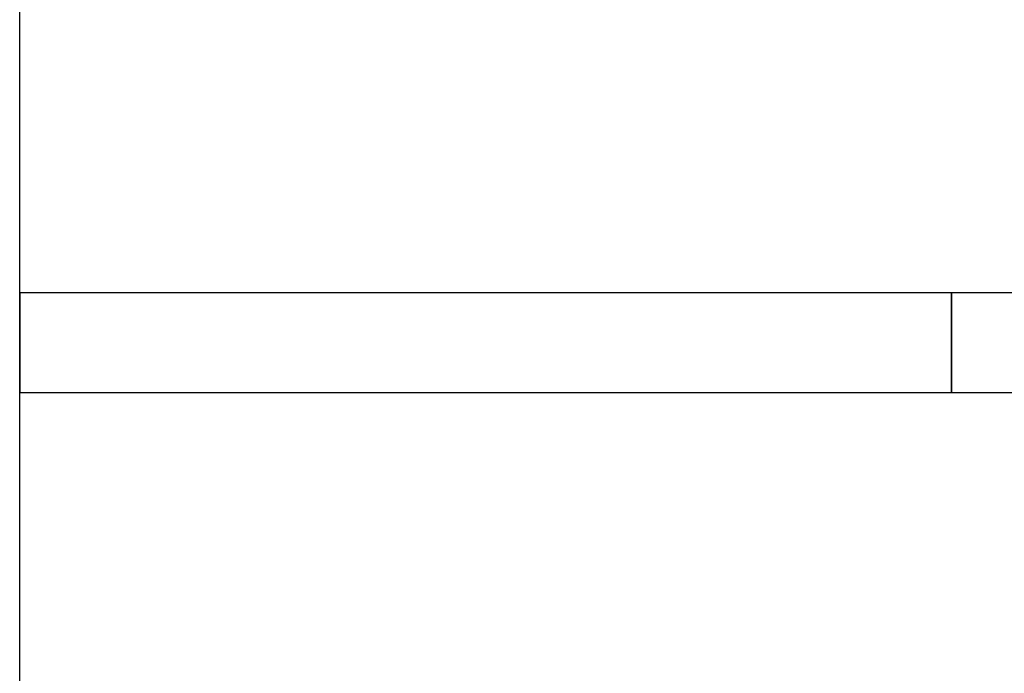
# Model space of a CAD drawing. Header units: metres. Extents: x 397.7 to 427.5, y 12.7 to 28.4.
# Tile 24 of 133: x 404.437 to 405.426, y 25.547 to 26.204. Entities that reach past the tile are written whole.
import ezdxf

# ---------------------------------------------------------------- set-up
doc = ezdxf.new("R2010")
doc.units = ezdxf.units.M
doc.layers.add('A-WALL-____-MCUT', color=7, linetype='Continuous', lineweight=25)
doc.layers.add('A-WALL-____-OTLN', color=7, linetype='Continuous', lineweight=25)

# ---------------------------------------------------------------- blocks, each defined once
blk = doc.blocks.new('Family - Evans P4-154019-07_ENLLUMENAT_P4')
at = {"layer": 'A-WALL-____-MCUT', "color": 253, "true_color": 0xaaaaaa}
blk.add_line((0, 0), (4.54879, 0), dxfattribs=at)
at = {"layer": 'A-WALL-____-OTLN', "color": 253, "true_color": 0xaaaaaa}
blk.add_line((0, 0), (4.54879, 0), dxfattribs=at)
at = {"layer": 'A-WALL-____-OTLN', "color": 253, "lineweight": 18, "true_color": 0xaaaaaa}
blk.add_line((0, 0), (4.54879, 0), dxfattribs=at)
blk = doc.blocks.new('Family - Evans P4-154158-07_ENLLUMENAT_P4')
at = {"layer": 'A-WALL-____-MCUT', "color": 253, "true_color": 0xaaaaaa}
for p, q in [((0.14208, 0.1), (0, 0.1)), ((0, 0.1), (0, 0)), ((0, 0), (0.14208, 0))]:
    blk.add_line(p, q, dxfattribs=at)
at = {"layer": 'A-WALL-____-OTLN', "color": 253, "true_color": 0xaaaaaa}
for p, q in [((1.04208, 0.1), (0, 0.1)), ((0, 0.1), (0, 0)), ((0, 0), (1.04208, 0))]:
    blk.add_line(p, q, dxfattribs=at)
at = {"layer": 'A-WALL-____-OTLN', "color": 253, "lineweight": 18, "true_color": 0xaaaaaa}
blk.add_line((0, 0), (1.04208, 0), dxfattribs=at)
blk = doc.blocks.new('Family - Evans P4-154400-07_ENLLUMENAT_P4')
at = {"layer": 'A-WALL-____-MCUT', "color": 253, "true_color": 0xaaaaaa}
for p, q in [((0.93613, 0.1), (0, 0.1)), ((0, 0.1), (0, 0)), ((0.93613, 0), (0.93613, 0.1)), ((0, 0), (0.93613, 0))]:
    blk.add_line(p, q, dxfattribs=at)
at = {"layer": 'A-WALL-____-OTLN', "color": 253, "true_color": 0xaaaaaa}
for p, q in [((0.93613, 0.1), (0, 0.1)), ((0, 0.1), (0, 0)), ((0.93613, 0), (0.93613, 0.1)), ((0, 0), (0.93613, 0))]:
    blk.add_line(p, q, dxfattribs=at)
at = {"layer": 'A-WALL-____-OTLN', "color": 253, "lineweight": 18, "true_color": 0xaaaaaa}
blk.add_line((0, 0), (0.93613, 0), dxfattribs=at)
blk = doc.blocks.new('LONDR55-XX_ZZ-ARQ-CAA-M3D-Londres55_ifc-1-07_ENLLUMENAT_P4')
at = {"layer": 'A-WALL-____-OTLN', "color": 253, "lineweight": 18, "true_color": 0xaaaaaa, "rotation": 90}
blk.add_blockref('Family - Evans P4-154019-07_ENLLUMENAT_P4', (404.43698, 23.51946), dxfattribs=at)
at = {"layer": 'A-WALL-____-OTLN', "color": 253, "lineweight": 18, "true_color": 0xaaaaaa}
for name, p in [('Family - Evans P4-154400-07_ENLLUMENAT_P4', (404.43698, 25.82946)), ('Family - Evans P4-154158-07_ENLLUMENAT_P4', (405.37311, 25.82946))]:
    blk.add_blockref(name, p, dxfattribs=at)

msp = doc.modelspace()

# ---------------------------------------------------------------- block references
at = {"lineweight": 5}
msp.add_blockref('LONDR55-XX_ZZ-ARQ-CAA-M3D-Londres55_ifc-1-07_ENLLUMENAT_P4', (0, 0), dxfattribs=at)

doc.saveas('drawing.dxf')
